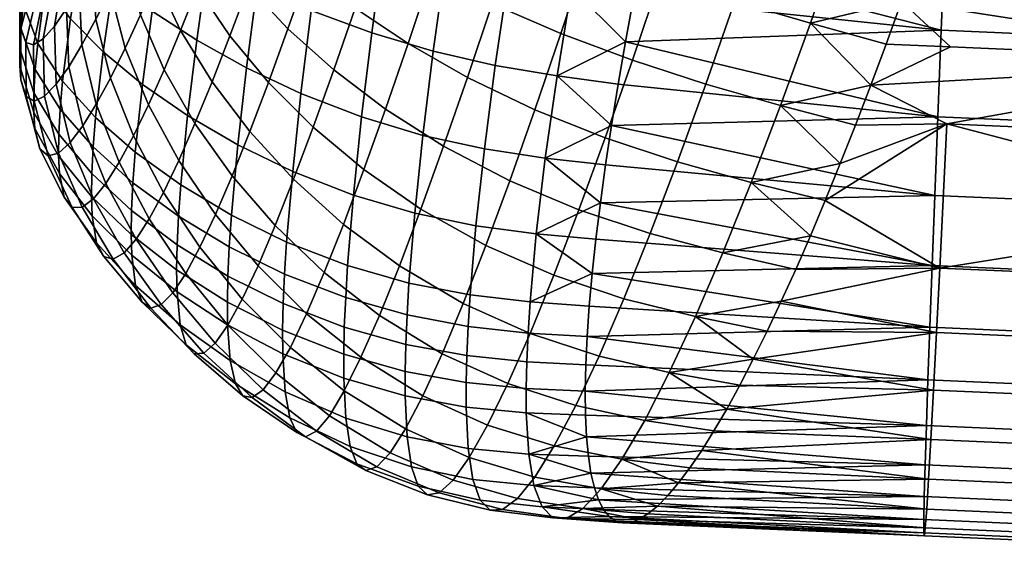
# Model space of a CAD drawing. Extents: x -120 to 2831, y -92 to 75.
# Tile 245 of 256: x 2730 to 2751, y -3 to 8. Entities that reach past the tile are written whole.
import ezdxf

# ---------------------------------------------------------------- set-up
doc = ezdxf.new("R2010")
doc.units = 0
doc.layers.add('GLASS', color=18, linetype='CONTINUOUS')

msp = doc.modelspace()

# ---------------------------------------------------------------- meshes
at = {"layer": 'GLASS'}
mesh = msp.add_polyface(dxfattribs=at)
corners = [(2731.133, 9.84, 77.538), (2737.255, 26.77, 87.485), (2730.894, 9.473, 76.607), (2730.677, 9.208, 75.636), (2737.712, 28.709, 86.983), (2730.49, 9.072, 74.634), (2736.994, 25.778, 87.561), (2731.389, 10.29, 78.428), (2736.144, 22.827, 87.282), (2731.657, 10.808, 79.277), (2731.935, 11.383, 80.085), (2731.814, 10.248, 80.991), (2731.518, 9.65, 80.083), (2731.593, 8.414, 80.848), (2731.903, 9.037, 81.878), (2732.119, 10.899, 81.852), (2732.223, 9.722, 82.853), (2732.55, 10.462, 83.774), (2732.558, 8.51, 83.818), (2732.9, 9.302, 84.86), (2732.429, 11.595, 82.667), (2732.884, 11.251, 84.642), (2733.251, 10.157, 85.838), (2732.744, 12.333, 83.439), (2731.827, 12.882, 64.332), (2732.137, 14.388, 63.964), (2732.824, 14.052, 62.794), (2732.517, 12.43, 63.259), (2731.296, 13.293, 65.477), (2731.605, 14.675, 65.202), (2732.231, 10.82, 63.901), (2733.342, 11.954, 62.263), (2733.064, 10.252, 63.013), (2731.536, 11.376, 64.865), (2731.004, 11.902, 65.904), (2730.675, 12.38, 67.038), (2730.962, 13.644, 66.709), (2730.618, 12.764, 68.237), (2730.887, 13.89, 67.989), (2731.973, 9.237, 64.746), (2732.815, 8.592, 63.971), (2731.271, 9.882, 65.593), (2730.735, 10.513, 66.517), (2730.412, 11.117, 67.539), (2730.373, 11.647, 68.637), (2730.504, 9.154, 67.361), (2731.042, 8.427, 66.559), (2730.187, 9.881, 68.255), (2730.165, 10.567, 69.227), (2730.021, 8.736, 69.227), (2730.333, 7.888, 68.477), (2730.016, 9.58, 70.038), (2729.97, 9.146, 70.527), (2729.969, 8.227, 69.811), (2729.946, 8.451, 71.645), (2730.239, 9.509, 72.138), (2730.239, 9.755, 71.686), (2729.946, 8.767, 71.066), (2731.23, 9.112, 79.125), (2731.389, 10.29, 78.428), (2731.133, 9.84, 77.538), (2730.954, 8.645, 78.115), (2731.657, 10.808, 79.277), (2730.894, 9.473, 76.607), (2730.693, 8.264, 77.048), (2732.22, 12.006, 80.853), (2731.935, 11.383, 80.085), (2732.511, 12.672, 81.583), (2732.807, 13.375, 82.275), (2731.051, 14.026, 69.274), (2730.81, 13.043, 69.46), (2730.418, 11.19, 70.245), (2730.595, 12.088, 69.776), (2730.258, 10.051, 71.266), (2730.295, 10.394, 70.884), (2729.946, 8.767, 71.066), (2730.239, 9.755, 71.686)]
mesh.append_faces([[corners[k] for k in face] for face in [(0, 1, 2, 2), (3, 4, 5, 5), (6, 0, 7, 7), (8, 9, 10, 10), (11, 12, 13, 14), (15, 11, 14, 16), (17, 16, 18, 19), (20, 15, 16, 17), (21, 17, 19, 22), (23, 20, 17, 21), (24, 25, 26, 27), (28, 29, 25, 24), (30, 27, 31, 32), (33, 24, 27, 30), (34, 28, 24, 33), (35, 36, 28, 34), (37, 38, 36, 35), (39, 30, 32, 40), (41, 33, 30, 39), (42, 34, 33, 41), (43, 35, 34, 42), (44, 37, 35, 43), (45, 42, 41, 46), (47, 43, 42, 45), (48, 44, 43, 47), (49, 47, 45, 50), (51, 48, 47, 49), (52, 51, 49, 53), (54, 55, 56, 57), (58, 59, 60, 61), (12, 62, 59, 58), (61, 60, 63, 64), (15, 65, 66, 11), (20, 67, 65, 15), (23, 68, 67, 20), (11, 66, 62, 12), (69, 38, 37, 70), (48, 71, 72, 44), (52, 73, 74, 51), (75, 76, 73, 52), (51, 74, 71, 48), (44, 72, 70, 37)]])
mesh = msp.add_polyface(dxfattribs=at)
corners = [(2733.251, 10.157, 85.838), (2732.9, 9.302, 84.86), (2733.429, 8.169, 85.878), (2733.798, 9.094, 86.971), (2734.179, 10.089, 87.986), (2734.497, 8.055, 88.04), (2734.899, 9.135, 89.158), (2733.612, 11.068, 86.751), (2733.223, 12.087, 85.456), (2732.884, 11.251, 84.642), (2733.063, 13.109, 84.166), (2732.744, 12.333, 83.439), (2735.314, 10.29, 90.179), (2735.757, 8.21, 90.252), (2736.197, 9.461, 91.36), (2734.57, 11.146, 88.919), (2733.979, 12.032, 87.597), (2733.567, 12.964, 86.218), (2733.385, 13.92, 84.851), (2737.695, 10.085, 93.503), (2737.214, 8.658, 92.441), (2738.364, 7.886, 93.395), (2738.873, 9.404, 94.524), (2736.651, 10.786, 92.352), (2735.741, 11.51, 91.1), (2734.97, 12.259, 89.769), (2734.353, 13.042, 88.375), (2733.916, 13.88, 86.925), (2733.711, 14.763, 85.492), (2738.189, 11.584, 94.429), (2739.397, 11.003, 95.502), (2737.116, 12.178, 93.225), (2736.177, 12.787, 91.919), (2735.377, 13.422, 90.533), (2734.732, 14.095, 89.085), (2734.268, 14.833, 87.578), (2737.589, 13.623, 93.975), (2738.693, 13.144, 95.215), (2736.619, 14.114, 92.633), (2735.789, 14.629, 91.21), (2736.828, 12.486, 59.011), (2737.166, 14.517, 58.387), (2738.497, 14.168, 57.691), (2738.148, 12.079, 58.379), (2735.653, 12.891, 59.786), (2735.985, 14.843, 59.236), (2734.59, 13.294, 60.691), (2734.919, 15.149, 60.219), (2737.839, 10.056, 59.282), (2739.504, 11.712, 57.962), (2739.183, 9.669, 58.916), (2736.527, 10.509, 59.843), (2735.353, 10.98, 60.537), (2734.29, 11.467, 61.35), (2733.342, 11.954, 62.263), (2733.646, 13.684, 61.699), (2732.517, 12.43, 63.259), (2732.824, 14.052, 62.794), (2737.574, 8.121, 60.396), (2738.909, 7.724, 60.081), (2736.263, 8.607, 60.883), (2735.088, 9.13, 61.49), (2734.019, 9.684, 62.206), (2733.064, 10.252, 63.013), (2732.815, 8.592, 63.971), (2733.78, 7.961, 63.271), (2733.106, 14.111, 82.929), (2732.807, 13.375, 82.275), (2733.408, 14.878, 83.547)]
mesh.append_faces([[corners[k] for k in face] for face in [(0, 1, 2, 3), (4, 3, 5, 6), (7, 0, 3, 4), (8, 9, 0, 7), (10, 11, 9, 8), (12, 6, 13, 14), (15, 4, 6, 12), (16, 7, 4, 15), (17, 8, 7, 16), (18, 10, 8, 17), (19, 20, 21, 22), (23, 14, 20, 19), (24, 12, 14, 23), (25, 15, 12, 24), (26, 16, 15, 25), (27, 17, 16, 26), (28, 18, 17, 27), (29, 19, 22, 30), (31, 23, 19, 29), (32, 24, 23, 31), (33, 25, 24, 32), (34, 26, 25, 33), (35, 27, 26, 34), (36, 31, 29, 37), (38, 32, 31, 36), (39, 33, 32, 38), (40, 41, 42, 43), (44, 45, 41, 40), (46, 47, 45, 44), (48, 43, 49, 50), (51, 40, 43, 48), (52, 44, 40, 51), (53, 46, 44, 52), (54, 55, 46, 53), (56, 57, 55, 54), (58, 48, 50, 59), (60, 51, 48, 58), (61, 52, 51, 60), (62, 53, 52, 61), (63, 54, 53, 62), (64, 63, 62, 65), (10, 66, 67, 11), (18, 68, 66, 10)]])
mesh = msp.add_polyface(dxfattribs=at)
corners = [(2749.781, 4.595, 61.613), (2742.531, 4.432, 62.101), (2742.644, 5.255, 61.344), (2742.773, 6.114, 60.63), (2743.078, 7.926, 59.338), (2749.848, 6.301, 60.212), (2742.918, 7.005, 59.961), (2749.923, 8.176, 58.962), (2743.252, 8.876, 58.762), (2743.859, 11.865, 57.332), (2750.005, 10.199, 57.891), (2743.644, 10.848, 57.758), (2742.635, 5.842, 95.117), (2742.065, 4.282, 93.648), (2743.612, 3.765, 93.684), (2744.207, 5.321, 95.192), (2741.11, 6.451, 94.785), (2740.566, 4.914, 93.369), (2739.649, 7.153, 94.186), (2739.132, 5.664, 92.837), (2744.821, 7.008, 96.532), (2745.803, 4.877, 95.052), (2746.439, 6.545, 96.423), (2743.225, 7.525, 96.417), (2741.675, 8.103, 96.036), (2740.186, 8.747, 95.377), (2738.873, 9.404, 94.524), (2738.364, 7.886, 93.395), (2745.448, 8.808, 97.696), (2747.086, 8.332, 97.621), (2743.831, 9.314, 97.541), (2742.255, 9.854, 97.115), (2740.738, 10.431, 96.406), (2739.397, 11.003, 95.502), (2744.446, 11.191, 98.481), (2746.084, 10.703, 98.673), (2742.846, 11.685, 98.016), (2741.301, 12.188, 97.267), (2739.931, 12.668, 96.325), (2745.066, 13.139, 99.231), (2746.723, 12.677, 99.459), (2740.543, 9.351, 58.733), (2740.883, 11.388, 57.747), (2742.266, 11.104, 57.701), (2741.902, 9.093, 58.702), (2739.183, 9.669, 58.916), (2739.504, 11.712, 57.962), (2740.253, 7.415, 59.926), (2741.592, 7.185, 59.904), (2738.909, 7.724, 60.081), (2740.016, 5.604, 61.316), (2741.338, 5.401, 61.296), (2738.683, 5.897, 61.448), (2739.833, 3.936, 62.89), (2741.143, 3.76, 62.866), (2738.507, 4.212, 63.007), (2743.644, 10.848, 57.758), (2743.441, 9.85, 58.235), (2743.859, 11.865, 57.332), (2743.252, 8.876, 58.762), (2742.918, 7.005, 59.961), (2743.078, 7.926, 59.338), (2742.773, 6.114, 60.63), (2742.531, 4.432, 62.101), (2742.644, 5.255, 61.344)]
mesh.append_faces([[corners[k] for k in face] for face in [(0, 1, 2, 2), (3, 0, 2, 2), (4, 5, 6, 6), (7, 4, 8, 8), (9, 10, 11, 11), (12, 13, 14, 15), (16, 17, 13, 12), (18, 19, 17, 16), (20, 15, 21, 22), (23, 12, 15, 20), (24, 16, 12, 23), (25, 18, 16, 24), (26, 27, 18, 25), (28, 20, 22, 29), (30, 23, 20, 28), (31, 24, 23, 30), (32, 25, 24, 31), (33, 26, 25, 32), (34, 30, 28, 35), (36, 31, 30, 34), (37, 32, 31, 36), (38, 33, 32, 37), (39, 34, 35, 40), (41, 42, 43, 44), (45, 46, 42, 41), (47, 41, 44, 48), (49, 45, 41, 47), (50, 47, 48, 51), (52, 49, 47, 50), (53, 50, 51, 54), (55, 52, 50, 53), (56, 57, 43, 43), (58, 56, 43, 43), (59, 44, 57, 57), (60, 48, 61, 61), (62, 48, 60, 60), (61, 44, 59, 59), (63, 51, 64, 64), (64, 51, 62, 62), (61, 48, 44, 44), (62, 51, 48, 48), (44, 43, 57, 57)]])
mesh = msp.add_polyface(dxfattribs=at)
corners = [(2759.595, 4.076, 94.837), (2759.768, 5.678, 96.171), (2757.463, 5.824, 96.212), (2757.385, 4.215, 94.877), (2758.825, 7.758, 58.893), (2758.708, 5.886, 60.144), (2757.266, 5.977, 60.17), (2757.341, 7.852, 58.92), (2759.111, 11.917, 56.952), (2758.96, 9.778, 57.821), (2757.423, 9.875, 57.849), (2757.512, 12.018, 56.981), (2758.609, 4.182, 61.546), (2757.2, 4.271, 61.571), (2757.463, 5.824, 96.212), (2750.045, 6.148, 96.254), (2757.385, 4.215, 94.877), (2757.341, 7.852, 58.92), (2757.266, 5.977, 60.17), (2749.848, 6.301, 60.212), (2749.923, 8.176, 58.962), (2757.2, 4.271, 61.571), (2749.781, 4.595, 61.613), (2757.512, 12.018, 56.981), (2757.423, 9.875, 57.849), (2750.005, 10.199, 57.891), (2750.094, 12.342, 57.023), (2757.543, 7.491, 97.356), (2757.543, 7.491, 97.356), (2757.625, 9.254, 98.346), (2749.063, 8.798, 97.955), (2757.713, 11.163, 99.198), (2749.732, 10.717, 98.915), (2748.395, 6.982, 96.813), (2748.063, 6.117, 96.176), (2747.734, 5.284, 95.498), (2749.892, 3.02, 93.393), (2743.441, 9.85, 58.235), (2750.295, 11.487, 99.24), (2749.398, 9.746, 98.458), (2750.124, 7.815, 97.398), (2743.078, 7.926, 59.338), (2743.644, 10.848, 57.758), (2743.252, 8.876, 58.762), (2748.729, 7.876, 97.406), (2742.773, 6.114, 60.63), (2742.918, 7.005, 59.961), (2747.407, 4.484, 94.779), (2746.084, 10.703, 98.673), (2745.448, 8.808, 97.696), (2747.086, 8.332, 97.621), (2747.74, 10.222, 98.637), (2746.439, 6.545, 96.423), (2747.734, 5.284, 95.498), (2748.063, 6.117, 96.176), (2748.395, 6.982, 96.813), (2745.803, 4.877, 95.052), (2747.407, 4.484, 94.779), (2748.729, 7.876, 97.406), (2749.063, 8.798, 97.955), (2749.398, 9.746, 98.458), (2749.732, 10.717, 98.915), (2748.394, 12.198, 99.461), (2748.395, 6.982, 96.813), (2757.543, 7.491, 97.356), (2750.124, 7.815, 97.398), (2748.395, 6.982, 96.813), (2750.124, 7.815, 97.398), (2748.729, 7.876, 97.406)]
mesh.append_faces([[corners[k] for k in face] for face in [(0, 1, 2, 3), (4, 5, 6, 7), (8, 9, 10, 11), (9, 4, 7, 10), (5, 12, 13, 6), (14, 15, 16, 16), (17, 18, 19, 20), (18, 21, 22, 19), (23, 24, 25, 26), (24, 17, 20, 25), (15, 14, 27, 27), (28, 29, 30, 30), (31, 32, 29, 29), (15, 27, 33, 33), (34, 15, 33, 33), (35, 15, 34, 34), (36, 16, 15, 15), (20, 37, 25, 25), (32, 31, 38, 38), (29, 32, 39, 39), (39, 30, 29, 29), (40, 28, 30, 30), (41, 20, 19, 19), (37, 42, 25, 25), (43, 37, 20, 20), (40, 30, 44, 44), (45, 46, 19, 19), (45, 19, 22, 22), (15, 35, 47, 47), (48, 49, 50, 51), (52, 53, 54, 54), (52, 54, 55, 55), (56, 57, 53, 53), (50, 58, 59, 59), (60, 51, 59, 59), (61, 51, 60, 60), (51, 50, 59, 59), (50, 55, 58, 58), (55, 50, 52, 52), (52, 56, 53, 53), (61, 62, 51, 51), (63, 64, 65, 65), (66, 67, 68, 68)]])
mesh = msp.add_polyface(dxfattribs=at)
corners = [(2730.783, 5.454, 70.154), (2730.788, 5.92, 69.317), (2731.504, 5.07, 68.804), (2731.498, 4.571, 69.692), (2730.247, 6.393, 70.635), (2730.25, 6.819, 69.863), (2729.941, 7.402, 71.139), (2729.942, 7.778, 70.452), (2729.946, 8.451, 71.645), (2729.946, 8.767, 71.066), (2730.803, 5.072, 71.023), (2731.514, 4.155, 70.613), (2730.269, 6.049, 71.438), (2729.965, 7.103, 71.855), (2729.969, 8.204, 72.252), (2730.381, 5.608, 73.071), (2730.908, 4.557, 72.792), (2730.078, 6.738, 73.317), (2730.074, 7.913, 73.501), (2730.56, 5.45, 74.67), (2731.079, 4.332, 74.53), (2730.257, 6.64, 74.748), (2730.241, 7.86, 74.736), (2730.782, 5.512, 76.195), (2731.293, 4.337, 76.2), (2730.48, 6.746, 76.111), (2730.453, 7.992, 75.922), (2731.035, 5.74, 77.64), (2731.538, 4.522, 77.795), (2730.732, 7.006, 77.397), (2730.693, 8.264, 77.048), (2731.309, 6.101, 79.009), (2731.807, 4.854, 79.316), (2731.005, 7.385, 78.612), (2730.954, 8.645, 78.115), (2731.292, 7.859, 79.76), (2731.6, 6.572, 80.309), (2731.23, 9.112, 79.125), (2731.593, 8.414, 80.848), (2731.907, 7.137, 81.542), (2731.518, 9.65, 80.083), (2731.042, 8.427, 66.559), (2731.271, 9.882, 65.593), (2731.973, 9.237, 64.746), (2731.752, 7.705, 65.828), (2730.872, 7.072, 67.801), (2731.588, 6.285, 67.183), (2730.333, 7.888, 68.477), (2730.504, 9.154, 67.361), (2730.818, 6.464, 68.528), (2731.535, 5.645, 67.963), (2730.279, 7.322, 69.139), (2729.969, 8.227, 69.811), (2730.021, 8.736, 69.227), (2730.788, 5.92, 69.317), (2731.504, 5.07, 68.804), (2730.25, 6.819, 69.863), (2729.942, 7.778, 70.452), (2729.946, 8.767, 71.066), (2729.97, 9.146, 70.527), (2730.346, 9.097, 73.616), (2730.258, 9.318, 72.616), (2730.49, 9.072, 74.634), (2730.239, 9.509, 72.138), (2730.894, 9.473, 76.607), (2730.677, 9.208, 75.636)]
mesh.append_faces([[corners[k] for k in face] for face in [(0, 1, 2, 3), (4, 5, 1, 0), (6, 7, 5, 4), (8, 9, 7, 6), (10, 0, 3, 11), (12, 4, 0, 10), (13, 6, 4, 12), (14, 8, 6, 13), (15, 12, 10, 16), (17, 13, 12, 15), (18, 14, 13, 17), (19, 15, 16, 20), (21, 17, 15, 19), (22, 18, 17, 21), (23, 19, 20, 24), (25, 21, 19, 23), (26, 22, 21, 25), (27, 23, 24, 28), (29, 25, 23, 27), (30, 26, 25, 29), (31, 27, 28, 32), (33, 29, 27, 31), (34, 30, 29, 33), (35, 33, 31, 36), (37, 34, 33, 35), (38, 35, 36, 39), (40, 37, 35, 38), (41, 42, 43, 44), (45, 41, 44, 46), (47, 48, 41, 45), (49, 45, 46, 50), (51, 47, 45, 49), (52, 53, 47, 51), (54, 49, 50, 55), (56, 51, 49, 54), (57, 52, 51, 56), (58, 59, 52, 57), (18, 60, 61, 14), (22, 62, 60, 18), (14, 61, 63, 8), (30, 64, 65, 26), (26, 65, 62, 22)]])
mesh = msp.add_polyface(dxfattribs=at)
corners = [(2732.097, 5.313, 80.768), (2731.807, 4.854, 79.316), (2732.465, 3.644, 79.555), (2732.751, 4.085, 81.157), (2731.6, 6.572, 80.309), (2731.309, 6.101, 79.009), (2732.406, 5.884, 82.151), (2733.06, 4.658, 82.69), (2731.907, 7.137, 81.542), (2732.732, 6.556, 83.465), (2733.39, 5.351, 84.15), (2732.226, 7.786, 82.712), (2731.903, 9.037, 81.878), (2731.593, 8.414, 80.848), (2733.741, 6.154, 85.531), (2734.185, 4.183, 84.762), (2734.546, 5.022, 86.28), (2733.073, 7.32, 84.708), (2732.558, 8.51, 83.818), (2732.223, 9.722, 82.853), (2734.929, 5.98, 87.706), (2735.48, 3.939, 86.944), (2735.879, 4.945, 88.491), (2734.111, 7.058, 86.83), (2733.429, 8.169, 85.878), (2732.9, 9.302, 84.86), (2736.303, 6.075, 89.929), (2736.96, 3.967, 89.167), (2737.404, 5.153, 90.709), (2735.334, 7.046, 89.032), (2734.497, 8.055, 88.04), (2733.798, 9.094, 86.971), (2737.873, 6.464, 92.121), (2738.639, 4.297, 91.34), (2739.132, 5.664, 92.837), (2736.749, 7.317, 91.248), (2735.757, 8.21, 90.252), (2734.899, 9.135, 89.158), (2738.364, 7.886, 93.395), (2739.649, 7.153, 94.186), (2737.214, 8.658, 92.441), (2736.197, 9.461, 91.36), (2737.352, 6.296, 61.716), (2737.574, 8.121, 60.396), (2738.909, 7.724, 60.081), (2738.683, 5.897, 61.448), (2736.04, 6.801, 62.133), (2736.263, 8.607, 60.883), (2734.858, 7.359, 62.653), (2735.088, 9.13, 61.49), (2733.78, 7.961, 63.271), (2734.019, 9.684, 62.206), (2737.177, 4.603, 63.239), (2738.507, 4.212, 63.007), (2735.86, 5.114, 63.594), (2734.67, 5.691, 64.038), (2733.581, 6.325, 64.565), (2732.604, 7.001, 65.163), (2732.815, 8.592, 63.971), (2731.752, 7.705, 65.828), (2731.973, 9.237, 64.746), (2734.531, 4.166, 65.653), (2735.729, 3.581, 65.269), (2733.434, 4.822, 66.106), (2732.448, 5.532, 66.618), (2731.588, 6.285, 67.183), (2732.397, 4.869, 67.443), (2733.385, 4.143, 66.968), (2731.535, 5.645, 67.963), (2731.504, 5.07, 68.804), (2732.366, 4.27, 68.326)]
mesh.append_faces([[corners[k] for k in face] for face in [(0, 1, 2, 3), (4, 5, 1, 0), (6, 0, 3, 7), (8, 4, 0, 6), (9, 6, 7, 10), (11, 8, 6, 9), (12, 13, 8, 11), (14, 10, 15, 16), (17, 9, 10, 14), (18, 11, 9, 17), (19, 12, 11, 18), (20, 16, 21, 22), (23, 14, 16, 20), (24, 17, 14, 23), (25, 18, 17, 24), (26, 22, 27, 28), (29, 20, 22, 26), (30, 23, 20, 29), (31, 24, 23, 30), (32, 28, 33, 34), (35, 26, 28, 32), (36, 29, 26, 35), (37, 30, 29, 36), (38, 32, 34, 39), (40, 35, 32, 38), (41, 36, 35, 40), (42, 43, 44, 45), (46, 47, 43, 42), (48, 49, 47, 46), (50, 51, 49, 48), (52, 42, 45, 53), (54, 46, 42, 52), (55, 48, 46, 54), (56, 50, 48, 55), (57, 58, 50, 56), (59, 60, 58, 57), (61, 55, 54, 62), (63, 56, 55, 61), (64, 57, 56, 63), (65, 59, 57, 64), (66, 64, 63, 67), (68, 65, 64, 66), (69, 68, 66, 70)]])
mesh = msp.add_polyface(dxfattribs=at)
corners = [(2759.424, 2.563, 93.314), (2759.595, 4.076, 94.837), (2757.385, 4.215, 94.877), (2757.311, 2.696, 93.351), (2759.099, -0.073, 89.733), (2759.258, 1.17, 91.608), (2757.24, 1.297, 91.644), (2757.175, 0.049, 89.767), (2758.816, -1.998, 85.567), (2758.951, -1.137, 87.711), (2757.116, -1.021, 87.743), (2757.067, -1.887, 85.598), (2758.594, -3.043, 81.044), (2758.696, -2.637, 83.333), (2757.026, -2.532, 83.362), (2756.995, -2.942, 81.072), (2758.448, -3.143, 76.449), (2758.511, -3.211, 78.737), (2756.974, -3.114, 78.764), (2756.964, -3.05, 76.475), (2758.383, -2.349, 72.063), (2758.406, -2.851, 74.214), (2756.964, -2.76, 74.239), (2756.974, -2.26, 72.088), (2758.392, -0.807, 68.112), (2758.379, -1.66, 70.022), (2756.992, -1.572, 70.047), (2757.019, -0.721, 68.136), (2758.466, 1.325, 64.677), (2758.421, 0.182, 66.347), (2757.052, 0.269, 66.371), (2757.093, 1.412, 64.702), (2758.609, 4.182, 61.546), (2758.528, 2.659, 63.067), (2757.142, 2.747, 63.092), (2757.2, 4.271, 61.571), (2757.385, 4.215, 94.877), (2749.892, 3.02, 93.393), (2757.311, 2.696, 93.351), (2757.175, 0.049, 89.767), (2757.24, 1.297, 91.644), (2749.821, 1.621, 91.686), (2749.756, 0.373, 89.809), (2757.067, -1.887, 85.598), (2757.116, -1.021, 87.743), (2749.698, -0.697, 87.785), (2749.648, -1.563, 85.64), (2756.995, -2.942, 81.072), (2757.026, -2.532, 83.362), (2749.607, -2.208, 83.404), (2749.576, -2.618, 81.114), (2756.974, -3.114, 78.764), (2749.556, -2.79, 78.806), (2756.964, -2.76, 74.239), (2756.964, -3.05, 76.475), (2749.546, -2.726, 76.517), (2749.546, -2.436, 74.281), (2756.992, -1.572, 70.047), (2756.974, -2.26, 72.088), (2749.555, -1.936, 72.13), (2749.574, -1.248, 70.089), (2757.052, 0.269, 66.371), (2757.019, -0.721, 68.136), (2749.6, -0.397, 68.178), (2749.634, 0.593, 66.413), (2757.093, 1.412, 64.702), (2749.674, 1.736, 64.744), (2757.2, 4.271, 61.571), (2757.142, 2.747, 63.092), (2749.723, 3.071, 63.134), (2749.781, 4.595, 61.613), (2746.454, 2.301, 92.395), (2747.085, 3.719, 94.021), (2746.767, 2.991, 93.226), (2750.045, 6.148, 96.254), (2747.407, 4.484, 94.779), (2746.148, 1.652, 91.53), (2745.271, -0.038, 88.751), (2744.729, -0.937, 86.764), (2744.227, -1.641, 84.69), (2743.771, -2.142, 82.547)]
mesh.append_faces([[corners[k] for k in face] for face in [(0, 1, 2, 3), (4, 5, 6, 7), (8, 9, 10, 11), (9, 4, 7, 10), (5, 0, 3, 6), (12, 13, 14, 15), (16, 17, 18, 19), (17, 12, 15, 18), (20, 21, 22, 23), (24, 25, 26, 27), (25, 20, 23, 26), (21, 16, 19, 22), (13, 8, 11, 14), (28, 29, 30, 31), (32, 33, 34, 35), (33, 28, 31, 34), (29, 24, 27, 30), (36, 37, 38, 38), (39, 40, 41, 42), (43, 44, 45, 46), (44, 39, 42, 45), (40, 38, 37, 41), (47, 48, 49, 50), (51, 47, 50, 52), (53, 54, 55, 56), (57, 58, 59, 60), (58, 53, 56, 59), (54, 51, 52, 55), (48, 43, 46, 49), (61, 62, 63, 64), (65, 61, 64, 66), (67, 68, 69, 70), (68, 65, 66, 69), (62, 57, 60, 63), (37, 71, 41, 41), (72, 73, 37, 37), (37, 74, 75, 75), (71, 76, 41, 41), (75, 72, 37, 37), (77, 45, 42, 42), (45, 78, 46, 46), (46, 79, 49, 49), (80, 50, 49, 49)]])
mesh = msp.add_polyface(dxfattribs=at)
corners = [(2742.203, 0.348, 67.424), (2749.6, -0.397, 68.178), (2742.208, -0.173, 68.42), (2749.634, 0.593, 66.413), (2742.215, 0.917, 66.455), (2749.674, 1.736, 64.744), (2742.244, 1.533, 65.515), (2742.29, 2.194, 64.608), (2742.531, 4.432, 62.101), (2749.723, 3.071, 63.134), (2742.434, 3.646, 62.898), (2742.354, 2.899, 63.735), (2742.231, -0.644, 69.44), (2739.621, 0.536, 67.52), (2739.635, 1.119, 66.525), (2740.936, 0.985, 66.47), (2740.923, 0.408, 67.453), (2739.622, 0.005, 68.545), (2740.926, -0.119, 68.465), (2739.667, -0.892, 70.666), (2740.978, -1.017, 70.559), (2738.339, -0.64, 70.819), (2738.298, 0.246, 68.683), (2738.684, 0.249, 86.28), (2738.307, -0.471, 84.225), (2739.689, -1.092, 84.222), (2740.086, -0.39, 86.332), (2741.997, 0.039, 88.28), (2741.532, -0.839, 86.237), (2742.999, -1.127, 86.023), (2743.492, -0.284, 88.068), (2740.526, 0.512, 88.347), (2739.102, 1.161, 88.239), (2742.502, 1.108, 90.213), (2744.025, 0.752, 90.01), (2741.006, 1.601, 90.249), (2739.558, 2.252, 90.083), (2743.042, 2.355, 92.02), (2744.591, 1.966, 91.832), (2741.52, 2.863, 92.021), (2740.047, 3.508, 91.798), (2738.639, 4.297, 91.34), (2738.173, 3.068, 89.705), (2743.612, 3.765, 93.684), (2745.186, 3.346, 93.517), (2742.065, 4.282, 93.648), (2740.566, 4.914, 93.369), (2739.132, 5.664, 92.837), (2739.706, 2.435, 64.632), (2739.833, 3.936, 62.89), (2741.143, 3.76, 62.866), (2741.009, 2.283, 64.597), (2738.382, 2.691, 64.746), (2738.507, 4.212, 63.007), (2739.663, 1.753, 65.561), (2740.964, 1.61, 65.516), (2738.34, 2.001, 65.678), (2739.635, 1.119, 66.525), (2740.936, 0.985, 66.47), (2738.312, 1.362, 66.647), (2742.215, 0.917, 66.455), (2742.203, 0.348, 67.424), (2742.208, -0.173, 68.42), (2742.231, -0.644, 69.44), (2742.434, 3.646, 62.898), (2742.531, 4.432, 62.101), (2742.29, 2.194, 64.608), (2742.354, 2.899, 63.735), (2742.244, 1.533, 65.515), (2742.215, 0.917, 66.455), (2741.338, 5.401, 61.296)]
mesh.append_faces([[corners[k] for k in face] for face in [(0, 1, 2, 2), (3, 0, 4, 4), (5, 6, 7, 7), (8, 9, 10, 10), (10, 9, 11, 11), (11, 5, 7, 7), (2, 1, 12, 12), (13, 14, 15, 16), (17, 13, 16, 18), (19, 17, 18, 20), (21, 22, 17, 19), (23, 24, 25, 26), (27, 28, 29, 30), (31, 26, 28, 27), (32, 23, 26, 31), (33, 27, 30, 34), (35, 31, 27, 33), (36, 32, 31, 35), (37, 33, 34, 38), (39, 35, 33, 37), (40, 36, 35, 39), (41, 42, 36, 40), (43, 37, 38, 44), (45, 39, 37, 43), (46, 40, 39, 45), (47, 41, 40, 46), (48, 49, 50, 51), (52, 53, 49, 48), (54, 48, 51, 55), (56, 52, 48, 54), (57, 54, 55, 58), (59, 56, 54, 57), (60, 61, 16, 15), (18, 62, 63, 63), (61, 62, 18, 16), (20, 18, 63, 63), (64, 50, 65, 65), (66, 51, 67, 67), (66, 68, 55, 51), (67, 50, 64, 64), (68, 69, 58, 55), (51, 50, 67, 67), (50, 70, 65, 65)]])
mesh = msp.add_polyface(dxfattribs=at)
corners = [(2734.444, 2.282, 68.469), (2734.456, 2.846, 67.486), (2735.656, 2.248, 67.14), (2735.643, 1.671, 68.138), (2733.344, 2.978, 68.845), (2733.355, 3.525, 67.884), (2732.358, 3.744, 69.255), (2732.366, 4.27, 68.326), (2731.498, 4.571, 69.692), (2731.504, 5.07, 68.804), (2734.449, 1.788, 69.484), (2735.646, 1.16, 69.166), (2733.354, 2.506, 69.837), (2732.371, 3.298, 70.216), (2731.514, 4.155, 70.613), (2734.508, 1.014, 71.569), (2735.695, 0.338, 71.286), (2733.424, 1.789, 71.871), (2732.454, 2.644, 72.181), (2731.609, 3.568, 72.491), (2730.908, 4.557, 72.792), (2730.803, 5.072, 71.023), (2733.552, 1.351, 73.916), (2734.622, 0.51, 73.682), (2732.597, 2.276, 74.141), (2731.767, 3.273, 74.349), (2731.079, 4.332, 74.53), (2733.724, 1.156, 75.938), (2734.781, 0.248, 75.792), (2732.783, 2.15, 76.06), (2731.969, 3.214, 76.15), (2731.293, 4.337, 76.2), (2733.934, 1.175, 77.923), (2734.981, 0.21, 77.881), (2733.006, 2.227, 77.926), (2732.203, 3.347, 77.886), (2731.538, 4.522, 77.795), (2734.179, 1.389, 79.861), (2735.22, 0.379, 79.934), (2733.259, 2.484, 79.735), (2732.465, 3.644, 79.555), (2731.807, 4.854, 79.316), (2734.457, 1.783, 81.743), (2735.497, 0.745, 81.937), (2733.541, 2.903, 81.482), (2732.751, 4.085, 81.157), (2733.85, 3.474, 83.16), (2734.768, 2.347, 83.559), (2733.06, 4.658, 82.69), (2734.185, 4.183, 84.762), (2735.109, 3.069, 85.296), (2733.39, 5.351, 84.15), (2734.546, 5.022, 86.28), (2735.48, 3.939, 86.944), (2734.485, 3.477, 66.545), (2734.531, 4.166, 65.653), (2735.729, 3.581, 65.269), (2735.685, 2.886, 66.182), (2733.385, 4.143, 66.968), (2733.434, 4.822, 66.106), (2734.456, 2.846, 67.486), (2735.656, 2.248, 67.14), (2733.355, 3.525, 67.884), (2732.366, 4.27, 68.326), (2732.397, 4.869, 67.443)]
mesh.append_faces([[corners[k] for k in face] for face in [(0, 1, 2, 3), (4, 5, 1, 0), (6, 7, 5, 4), (8, 9, 7, 6), (10, 0, 3, 11), (12, 4, 0, 10), (13, 6, 4, 12), (14, 8, 6, 13), (15, 10, 11, 16), (17, 12, 10, 15), (18, 13, 12, 17), (19, 14, 13, 18), (20, 21, 14, 19), (22, 17, 15, 23), (24, 18, 17, 22), (25, 19, 18, 24), (26, 20, 19, 25), (27, 22, 23, 28), (29, 24, 22, 27), (30, 25, 24, 29), (31, 26, 25, 30), (32, 27, 28, 33), (34, 29, 27, 32), (35, 30, 29, 34), (36, 31, 30, 35), (37, 32, 33, 38), (39, 34, 32, 37), (40, 35, 34, 39), (41, 36, 35, 40), (42, 37, 38, 43), (44, 39, 37, 42), (45, 40, 39, 44), (46, 44, 42, 47), (48, 45, 44, 46), (49, 46, 47, 50), (51, 48, 46, 49), (52, 49, 50, 53), (54, 55, 56, 57), (58, 59, 55, 54), (60, 54, 57, 61), (62, 58, 54, 60), (63, 64, 58, 62)]])
mesh = msp.add_polyface(dxfattribs=at)
corners = [(2738.298, 0.776, 67.65), (2738.312, 1.362, 66.647), (2739.635, 1.119, 66.525), (2739.621, 0.536, 67.52), (2736.966, 1.152, 67.855), (2736.98, 1.735, 66.851), (2735.643, 1.671, 68.138), (2735.656, 2.248, 67.14), (2738.298, 0.246, 68.683), (2739.622, 0.005, 68.545), (2736.967, 0.628, 68.889), (2735.646, 1.16, 69.166), (2737.01, -0.233, 71.026), (2738.339, -0.64, 70.819), (2735.695, 0.338, 71.286), (2737.105, -0.849, 73.222), (2738.434, -1.293, 73.025), (2735.797, -0.227, 73.45), (2734.622, 0.51, 73.682), (2734.508, 1.014, 71.569), (2737.25, -1.227, 75.45), (2738.583, -1.711, 75.274), (2735.947, -0.549, 75.629), (2734.781, 0.248, 75.792), (2737.444, -1.372, 77.685), (2738.783, -1.897, 77.542), (2736.141, -0.643, 77.802), (2734.981, 0.21, 77.881), (2737.685, -1.29, 79.907), (2739.035, -1.853, 79.805), (2736.378, -0.518, 79.951), (2735.22, 0.379, 79.934), (2737.973, -0.987, 82.094), (2739.338, -1.582, 82.039), (2736.658, -0.183, 82.057), (2735.497, 0.745, 81.937), (2738.307, -0.471, 84.225), (2739.689, -1.092, 84.222), (2736.979, 0.355, 84.104), (2735.812, 1.298, 83.877), (2734.768, 2.347, 83.559), (2734.457, 1.783, 81.743), (2737.341, 1.083, 86.072), (2738.684, 0.249, 86.28), (2736.161, 2.027, 85.738), (2735.109, 3.069, 85.296), (2737.74, 1.992, 87.944), (2739.102, 1.161, 88.239), (2736.545, 2.921, 87.506), (2735.48, 3.939, 86.944), (2738.173, 3.068, 89.705), (2739.558, 2.252, 90.083), (2736.96, 3.967, 89.167), (2735.879, 4.945, 88.491), (2737.404, 5.153, 90.709), (2738.639, 4.297, 91.34), (2737.051, 3.071, 64.956), (2737.177, 4.603, 63.239), (2738.507, 4.212, 63.007), (2738.382, 2.691, 64.746), (2735.729, 3.581, 65.269), (2735.86, 5.114, 63.594), (2737.009, 2.377, 65.882), (2738.34, 2.001, 65.678), (2735.685, 2.886, 66.182), (2736.98, 1.735, 66.851), (2738.312, 1.362, 66.647), (2735.656, 2.248, 67.14)]
mesh.append_faces([[corners[k] for k in face] for face in [(0, 1, 2, 3), (4, 5, 1, 0), (6, 7, 5, 4), (8, 0, 3, 9), (10, 4, 0, 8), (11, 6, 4, 10), (12, 10, 8, 13), (14, 11, 10, 12), (15, 12, 13, 16), (17, 14, 12, 15), (18, 19, 14, 17), (20, 15, 16, 21), (22, 17, 15, 20), (23, 18, 17, 22), (24, 20, 21, 25), (26, 22, 20, 24), (27, 23, 22, 26), (28, 24, 25, 29), (30, 26, 24, 28), (31, 27, 26, 30), (32, 28, 29, 33), (34, 30, 28, 32), (35, 31, 30, 34), (36, 32, 33, 37), (38, 34, 32, 36), (39, 35, 34, 38), (40, 41, 35, 39), (42, 38, 36, 43), (44, 39, 38, 42), (45, 40, 39, 44), (46, 42, 43, 47), (48, 44, 42, 46), (49, 45, 44, 48), (50, 46, 47, 51), (52, 48, 46, 50), (53, 49, 48, 52), (54, 52, 50, 55), (56, 57, 58, 59), (60, 61, 57, 56), (62, 56, 59, 63), (64, 60, 56, 62), (65, 62, 63, 66), (67, 64, 62, 65)]])
mesh = msp.add_polyface(dxfattribs=at)
corners = [(2749.756, 0.373, 89.809), (2749.821, 1.621, 91.686), (2745.848, 1.045, 90.633), (2746.148, 1.652, 91.53), (2746.454, 2.301, 92.395), (2749.892, 3.02, 93.393), (2746.767, 2.991, 93.226), (2749.576, -2.618, 81.114), (2743.365, -2.433, 80.356), (2749.556, -2.79, 78.806), (2749.546, -2.726, 76.517), (2742.722, -2.368, 75.914), (2749.546, -2.436, 74.281), (2743.014, -2.509, 78.138), (2749.555, -1.936, 72.13), (2742.328, -1.431, 71.542), (2749.574, -1.248, 70.089), (2742.231, -0.644, 69.44), (2749.6, -0.397, 68.178), (2749.634, 0.593, 66.413), (2742.244, 1.533, 65.515), (2749.674, 1.736, 64.744), (2749.723, 3.071, 63.134), (2742.531, 4.432, 62.101), (2749.781, 4.595, 61.613), (2742.354, 2.899, 63.735), (2742.203, 0.348, 67.424), (2742.492, -2.008, 73.708), (2745.555, 0.481, 89.706), (2745.271, -0.038, 88.751), (2744.995, -0.511, 87.769), (2749.698, -0.697, 87.785), (2744.729, -0.937, 86.764), (2744.227, -1.641, 84.69), (2749.648, -1.563, 85.64), (2744.472, -1.314, 85.736), (2743.993, -1.917, 83.626), (2749.607, -2.208, 83.404), (2743.771, -2.142, 82.547), (2743.561, -2.314, 81.456), (2743.182, -2.498, 79.249), (2742.86, -2.466, 77.025), (2742.402, -1.746, 72.619), (2742.215, 0.917, 66.455), (2744.207, 5.321, 95.192), (2743.612, 3.765, 93.684), (2745.186, 3.346, 93.517), (2745.803, 4.877, 95.052), (2743.492, -0.284, 88.068), (2744.995, -0.511, 87.769), (2745.271, -0.038, 88.751), (2744.025, 0.752, 90.01), (2745.555, 0.481, 89.706), (2745.848, 1.045, 90.633), (2744.591, 1.966, 91.832), (2746.148, 1.652, 91.53), (2746.454, 2.301, 92.395), (2746.767, 2.991, 93.226), (2747.085, 3.719, 94.021), (2747.407, 4.484, 94.779)]
mesh.append_faces([[corners[k] for k in face] for face in [(0, 1, 2, 2), (3, 2, 1, 1), (4, 5, 6, 6), (7, 8, 9, 9), (10, 11, 12, 12), (13, 10, 9, 9), (14, 15, 16, 16), (16, 17, 18, 18), (19, 20, 21, 21), (22, 23, 24, 24), (25, 22, 21, 21), (26, 19, 18, 18), (27, 14, 12, 12), (2, 28, 0, 0), (29, 30, 31, 31), (30, 32, 31, 31), (33, 34, 35, 35), (36, 37, 33, 33), (34, 32, 35, 35), (38, 37, 36, 36), (7, 39, 8, 8), (9, 8, 40, 40), (13, 41, 10, 10), (11, 10, 41, 41), (13, 9, 40, 40), (39, 7, 38, 38), (27, 42, 14, 14), (42, 15, 14, 14), (43, 20, 19, 19), (28, 29, 0, 0), (44, 45, 46, 47), (48, 49, 50, 50), (51, 52, 53, 53), (54, 53, 55, 55), (51, 50, 52, 52), (51, 48, 50, 50), (46, 54, 56, 57), (53, 54, 51, 51), (56, 54, 55, 55), (47, 58, 59, 59), (46, 58, 47, 47), (57, 58, 46, 46)]])
mesh = msp.add_polyface(dxfattribs=at)
corners = [(2742.599, -2.215, 74.807), (2749.546, -2.436, 74.281), (2742.722, -2.368, 75.914), (2749.574, -1.248, 70.089), (2742.328, -1.431, 71.542), (2742.271, -1.064, 70.482), (2742.231, -0.644, 69.44), (2742.492, -2.008, 73.708), (2739.769, -1.567, 72.862), (2739.667, -0.892, 70.666), (2740.978, -1.017, 70.559), (2741.092, -1.699, 72.73), (2738.434, -1.293, 73.025), (2738.339, -0.64, 70.819), (2739.927, -2.013, 75.108), (2741.268, -2.16, 74.953), (2738.583, -1.711, 75.274), (2740.143, -2.229, 77.38), (2741.504, -2.397, 77.205), (2738.783, -1.897, 77.542), (2740.413, -2.216, 79.653), (2741.799, -2.409, 79.462), (2739.035, -1.853, 79.805), (2740.736, -1.976, 81.902), (2742.148, -2.198, 81.698), (2739.338, -1.582, 82.039), (2741.11, -1.514, 84.104), (2742.55, -1.768, 83.892), (2739.689, -1.092, 84.222), (2741.532, -0.839, 86.237), (2742.999, -1.127, 86.023), (2740.086, -0.39, 86.332), (2742.231, -0.644, 69.44), (2742.271, -1.064, 70.482), (2742.328, -1.431, 71.542), (2742.402, -1.746, 72.619), (2742.492, -2.008, 73.708), (2742.599, -2.215, 74.807), (2742.722, -2.368, 75.914), (2742.86, -2.466, 77.025), (2743.014, -2.509, 78.138), (2743.182, -2.498, 79.249), (2743.365, -2.433, 80.356), (2743.561, -2.314, 81.456), (2743.771, -2.142, 82.547), (2743.993, -1.917, 83.626), (2744.227, -1.641, 84.69), (2744.472, -1.314, 85.736), (2744.729, -0.937, 86.764), (2743.492, -0.284, 88.068), (2744.995, -0.511, 87.769)]
mesh.append_faces([[corners[k] for k in face] for face in [(0, 1, 2, 2), (3, 4, 5, 5), (3, 5, 6, 6), (1, 0, 7, 7), (8, 9, 10, 11), (12, 13, 9, 8), (14, 8, 11, 15), (16, 12, 8, 14), (17, 14, 15, 18), (19, 16, 14, 17), (20, 17, 18, 21), (22, 19, 17, 20), (23, 20, 21, 24), (25, 22, 20, 23), (26, 23, 24, 27), (28, 25, 23, 26), (29, 26, 27, 30), (31, 28, 26, 29), (10, 32, 33, 33), (11, 34, 35, 35), (15, 36, 37, 37), (15, 37, 38, 38), (11, 35, 36, 36), (10, 33, 34, 34), (18, 39, 40, 40), (21, 41, 42, 42), (24, 42, 43, 43), (21, 40, 41, 41), (27, 44, 45, 45), (30, 46, 47, 47), (30, 47, 48, 48), (27, 45, 46, 46), (24, 43, 44, 44), (18, 38, 39, 39), (11, 10, 34, 34), (18, 15, 38, 38), (24, 21, 42, 42), (27, 24, 44, 44), (18, 40, 21, 21), (11, 36, 15, 15), (49, 30, 48, 50), (46, 30, 27, 27)]])

doc.saveas('drawing.dxf')
